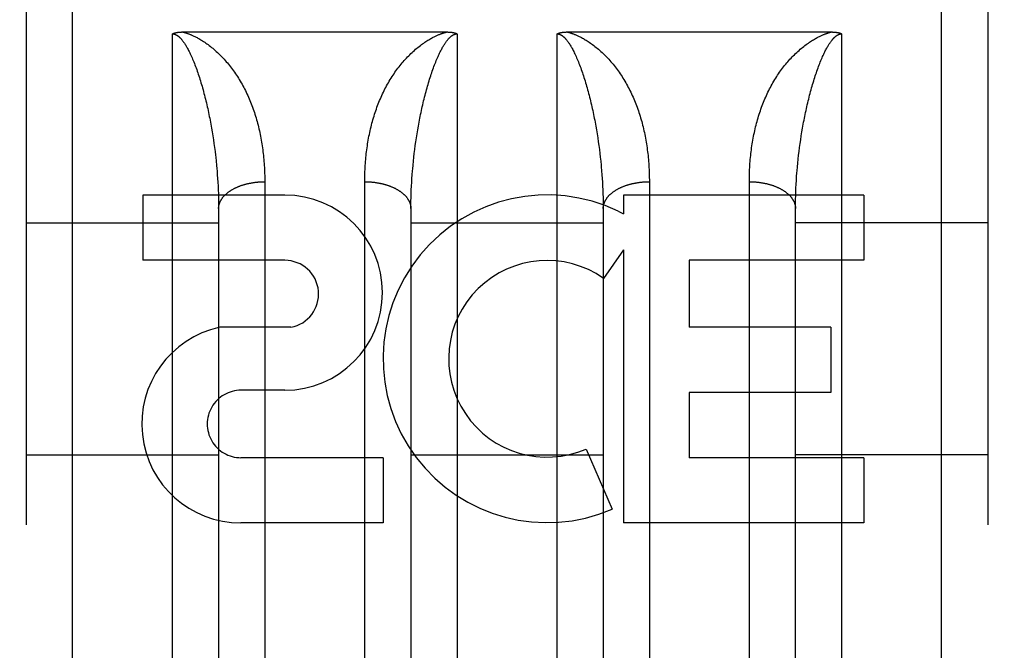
# Model space of a CAD drawing. Header units: inches. Extents: x 0 to 230, y 0 to 149.
# Tile 18 of 92: x 77.277 to 77.917, y 38.103 to 38.513. Entities that reach past the tile are written whole.
import ezdxf

# ---------------------------------------------------------------- set-up
doc = ezdxf.new("R2010")
doc.units = ezdxf.units.IN
doc.header["$LTSCALE"] = 12.635135
doc.header["$MEASUREMENT"] = 0
doc.linetypes.add('HIDDEN', pattern=[0.2, 0.1, -0.1])
doc.layers.add('02___PRT_ALL_AXES', color=7, linetype='CONTINUOUS')
doc.layers.add('DEFAULT_2', color=8, linetype='HIDDEN')

msp = doc.modelspace()

# ---------------------------------------------------------------- linework, layer by layer
at = {"layer": '02___PRT_ALL_AXES', "color": 8, "linetype": 'HIDDEN'}
for p, q in [((77.44919, 38.3992), (77.35677, 38.3992)), ((77.35677, 38.3992), (77.35677, 38.35676)), ((77.82547, 38.3992), (77.66934, 38.3992)), ((77.66934, 38.3992), (77.66934, 38.38692)), ((77.82547, 38.3992), (77.82547, 38.35676)), ((77.66583, 38.38869), (77.66934, 38.38692)), ((77.66934, 38.36357), (77.65633, 38.34502)), ((77.66934, 38.36357), (77.66934, 38.18598)), ((77.44919, 38.35676), (77.35677, 38.35676)), ((77.82547, 38.35676), (77.71195, 38.35676)), ((77.71195, 38.35676), (77.71195, 38.31329)), ((77.45311, 38.31324), (77.40684, 38.31324)), ((77.80416, 38.31329), (77.71195, 38.31329)), ((77.80416, 38.31329), (77.80416, 38.27085)), ((77.44919, 38.27228), (77.42068, 38.27228)), ((77.80416, 38.27085), (77.71195, 38.27085)), ((77.71195, 38.27085), (77.71195, 38.22841)), ((77.64495, 38.23407), (77.66188, 38.19497)), ((77.51306, 38.22841), (77.42064, 38.22841)), ((77.51306, 38.22841), (77.51306, 38.18598)), ((77.82547, 38.22841), (77.71195, 38.22841)), ((77.82547, 38.22841), (77.82547, 38.18598)), ((77.51306, 38.18598), (77.42064, 38.18598)), ((77.82547, 38.18598), (77.66934, 38.18598))]:
    msp.add_line(p, q, dxfattribs=at)
for centre, radius, start, end in [((77.44919, 38.33574), 0.06346, 270, 90), ((77.61957, 38.29273), 0.10653, 64.26362, 293.40274), ((77.44919, 38.33482), 0.02193, 280.307, 90), ((77.61957, 38.29273), 0.06391, 54.88948, 293.40261), ((77.42055, 38.25035), 0.06437, 102.29948, 270.07752), ((77.42064, 38.25035), 0.02193, 89.90115, 270)]:
    msp.add_arc(centre, radius, start, end, dxfattribs=at)
at = {"layer": 'DEFAULT_2', "color": 8, "linetype": 'HIDDEN'}
for p, q in [((77.31112, 37.6932), (77.31112, 39.4782)), ((77.87612, 37.6932), (77.87612, 39.4782)), ((77.28112, 39.4482), (77.28112, 37.72321)), ((77.90612, 39.4482), (77.90612, 37.7232)), ((77.3825, 38.5052), (77.55453, 38.5052)), ((77.6325, 38.5052), (77.80453, 38.5052)), ((77.37612, 37.6932), (77.37612, 38.50399)), ((77.56112, 38.50399), (77.56112, 37.6932)), ((77.62612, 37.6932), (77.62612, 38.50399)), ((77.81112, 38.50399), (77.81112, 37.6932)), ((77.40151, 38.44276), (77.40194, 38.44022)), ((77.53509, 38.43895), (77.53551, 38.44149)), ((77.53551, 38.44149), (77.53596, 38.44403)), ((77.65082, 38.44656), (77.65128, 38.44403)), ((77.65128, 38.44403), (77.65173, 38.44149)), ((77.65173, 38.44149), (77.65215, 38.43895)), ((77.7853, 38.44022), (77.78573, 38.44276)), ((77.40194, 38.44022), (77.40235, 38.43768)), ((77.40235, 38.43768), (77.40274, 38.43514)), ((77.40274, 38.43514), (77.40311, 38.4326)), ((77.53431, 38.43387), (77.53469, 38.43641)), ((77.53469, 38.43641), (77.53509, 38.43895)), ((77.65215, 38.43895), (77.65255, 38.43641)), ((77.65255, 38.43641), (77.65293, 38.43387)), ((77.78413, 38.4326), (77.7845, 38.43514)), ((77.7845, 38.43514), (77.78489, 38.43768)), ((77.78489, 38.43768), (77.7853, 38.44022)), ((77.40311, 38.4326), (77.40346, 38.43007)), ((77.40346, 38.43007), (77.40378, 38.42754)), ((77.5333, 38.42627), (77.53362, 38.4288)), ((77.53362, 38.4288), (77.53395, 38.43134)), ((77.53395, 38.43134), (77.53431, 38.43387)), ((77.65293, 38.43387), (77.65329, 38.43134)), ((77.65329, 38.43134), (77.65362, 38.4288)), ((77.65362, 38.4288), (77.65394, 38.42627)), ((77.78346, 38.42754), (77.78378, 38.43007)), ((77.78378, 38.43007), (77.78413, 38.4326)), ((77.40423, 38.42374), (77.4045, 38.42122)), ((77.53274, 38.42122), (77.53301, 38.42374)), ((77.53301, 38.42374), (77.5333, 38.42627)), ((77.65394, 38.42627), (77.65423, 38.42374)), ((77.65423, 38.42374), (77.6545, 38.42122)), ((77.78261, 38.41996), (77.78287, 38.42248)), ((77.78287, 38.42248), (77.78316, 38.42501)), ((77.78316, 38.42501), (77.78346, 38.42754)), ((77.4045, 38.42122), (77.40475, 38.41871)), ((77.53226, 38.4162), (77.53249, 38.41871)), ((77.53249, 38.41871), (77.53274, 38.42122)), ((77.65487, 38.41745), (77.65509, 38.41494)), ((77.78216, 38.41494), (77.78237, 38.41745)), ((77.78237, 38.41745), (77.78261, 38.41996)), ((77.40509, 38.41494), (77.40528, 38.41244)), ((77.40528, 38.41244), (77.40546, 38.40995)), ((77.40546, 38.40995), (77.40561, 38.40747)), ((77.43612, 38.40918), (77.43612, 38.06396)), ((77.53163, 38.40747), (77.53178, 38.40995)), ((77.53178, 38.40995), (77.53196, 38.41244)), ((77.65509, 38.41494), (77.65528, 38.41244)), ((77.65528, 38.41244), (77.65546, 38.40995)), ((77.65546, 38.40995), (77.65561, 38.40747)), ((77.7817, 38.40871), (77.78187, 38.4112)), ((77.40561, 38.40747), (77.40575, 38.40499)), ((77.40575, 38.40499), (77.40586, 38.40252)), ((77.50113, 38.06269), (77.50112, 38.40785)), ((77.53138, 38.40252), (77.53149, 38.40499)), ((77.53149, 38.40499), (77.53163, 38.40747)), ((77.65561, 38.40747), (77.65575, 38.40499)), ((77.65575, 38.40499), (77.65586, 38.40252)), ((77.75113, 38.06269), (77.75112, 38.40785)), ((77.78133, 38.40129), (77.78143, 38.40375)), ((77.78143, 38.40375), (77.78156, 38.40623)), ((77.78156, 38.40623), (77.7817, 38.40871)), ((77.40586, 38.40252), (77.40596, 38.40006)), ((77.40596, 38.40006), (77.40603, 38.39762)), ((77.40603, 38.39762), (77.40608, 38.39518)), ((77.53116, 38.39518), (77.53121, 38.39762)), ((77.53121, 38.39762), (77.53129, 38.40006)), ((77.53129, 38.40006), (77.53138, 38.40252)), ((77.65586, 38.40252), (77.65596, 38.40006)), ((77.65596, 38.40006), (77.65603, 38.39762)), ((77.65603, 38.39762), (77.65608, 38.39518)), ((77.78114, 38.39396), (77.78119, 38.3964)), ((77.78119, 38.3964), (77.78125, 38.39884)), ((77.78125, 38.39884), (77.78133, 38.40129)), ((77.40608, 38.39518), (77.40611, 38.39275)), ((77.40611, 38.39275), (77.40612, 38.39034)), ((77.40612, 38.39034), (77.40612, 38.08312)), ((77.53112, 38.39034), (77.53113, 38.39275)), ((77.53112, 38.39034), (77.53112, 38.08434)), ((77.53113, 38.39275), (77.53116, 38.39518)), ((77.65612, 38.39154), (77.65612, 38.08434)), ((77.78112, 38.39154), (77.78114, 38.39396)), ((77.78112, 38.08434), (77.78112, 38.39154)), ((77.28112, 38.3812), (77.40612, 38.3812)), ((77.53112, 38.3812), (77.65612, 38.3812)), ((77.90612, 38.3812), (77.78112, 38.3812)), ((75.48962, 38.31069), (102.09362, 38.31069)), ((77.28112, 38.2302), (77.40612, 38.2302)), ((77.53112, 38.2302), (77.65612, 38.2302)), ((77.90612, 38.2302), (77.78112, 38.2302))]:
    msp.add_line(p, q, dxfattribs=at)
for points in [[(77.37612, 38.50399), (77.37621, 38.50404), (77.37629, 38.50408), (77.37638, 38.50412), (77.37647, 38.50417), (77.37657, 38.50421), (77.37666, 38.50425), (77.37676, 38.50429), (77.37686, 38.50433), (77.37697, 38.50437), (77.37707, 38.50441), (77.37718, 38.50445), (77.37729, 38.50449), (77.3774, 38.50452), (77.37752, 38.50456), (77.37763, 38.5046), (77.37775, 38.50463), (77.37787, 38.50466), (77.378, 38.5047), (77.37812, 38.50473), (77.37825, 38.50476), (77.37839, 38.50479), (77.37852, 38.50482), (77.37866, 38.50485), (77.3788, 38.50487), (77.37894, 38.5049), (77.37909, 38.50493), (77.37924, 38.50495), (77.37939, 38.50497), (77.37955, 38.505), (77.37971, 38.50502), (77.37987, 38.50504), (77.38003, 38.50506), (77.3802, 38.50508), (77.38037, 38.50509), (77.38055, 38.50511), (77.38073, 38.50513), (77.38091, 38.50514), (77.38109, 38.50515), (77.38128, 38.50516), (77.38148, 38.50517), (77.38167, 38.50518), (77.38187, 38.50519), (77.38208, 38.50519), (77.38229, 38.5052), (77.3825, 38.5052)], [(77.38272, 38.5052), (77.38296, 38.50514), (77.38321, 38.50508), (77.38347, 38.50501), (77.38374, 38.50494), (77.38401, 38.50486), (77.38429, 38.50478), (77.38458, 38.5047), (77.38487, 38.50461), (77.38517, 38.50451), (77.38548, 38.50441), (77.3858, 38.5043), (77.38613, 38.50418), (77.38647, 38.50406), (77.38682, 38.50393), (77.38719, 38.50379), (77.38756, 38.50365), (77.38795, 38.50349), (77.38835, 38.50332), (77.38876, 38.50315), (77.38919, 38.50296), (77.38963, 38.50275), (77.39009, 38.50254), (77.39057, 38.50231), (77.39107, 38.50206), (77.39158, 38.5018), (77.39211, 38.50152), (77.39266, 38.50122), (77.39324, 38.5009), (77.39383, 38.50056), (77.39444, 38.5002), (77.39507, 38.49982), (77.39572, 38.49941), (77.39639, 38.49897), (77.39708, 38.49851), (77.39778, 38.49803), (77.39851, 38.49752), (77.39924, 38.49698), (77.39999, 38.49642), (77.40075, 38.49583), (77.40152, 38.49522), (77.40229, 38.49458), (77.40307, 38.49393), (77.40384, 38.49326), (77.40461, 38.49257), (77.40537, 38.49187), (77.40612, 38.49115)], [(77.53112, 38.49115), (77.53188, 38.49187), (77.53264, 38.49257), (77.5334, 38.49326), (77.53417, 38.49393), (77.53495, 38.49458), (77.53572, 38.49522), (77.53649, 38.49583), (77.53725, 38.49642), (77.538, 38.49698), (77.53874, 38.49752), (77.53946, 38.49803), (77.54016, 38.49851), (77.54085, 38.49897), (77.54152, 38.49941), (77.54217, 38.49982), (77.5428, 38.5002), (77.54342, 38.50056), (77.54401, 38.5009), (77.54458, 38.50122), (77.54513, 38.50152), (77.54566, 38.5018), (77.54617, 38.50206), (77.54667, 38.50231), (77.54715, 38.50254), (77.54761, 38.50275), (77.54805, 38.50296), (77.54848, 38.50315), (77.54889, 38.50332), (77.54929, 38.50349), (77.54968, 38.50365), (77.55005, 38.50379), (77.55042, 38.50393), (77.55077, 38.50406), (77.55111, 38.50418), (77.55144, 38.5043), (77.55176, 38.50441), (77.55207, 38.50451), (77.55237, 38.50461), (77.55267, 38.5047), (77.55295, 38.50478), (77.55323, 38.50486), (77.5535, 38.50494), (77.55377, 38.50501), (77.55403, 38.50508), (77.55428, 38.50514), (77.55453, 38.5052)], [(77.55453, 38.5052), (77.55474, 38.5052), (77.55495, 38.5052), (77.55516, 38.50519), (77.55537, 38.50519), (77.55557, 38.50518), (77.55576, 38.50517), (77.55596, 38.50516), (77.55614, 38.50515), (77.55633, 38.50514), (77.55651, 38.50513), (77.55669, 38.50511), (77.55686, 38.50509), (77.55704, 38.50508), (77.5572, 38.50506), (77.55737, 38.50504), (77.55753, 38.50502), (77.55769, 38.505), (77.55784, 38.50497), (77.558, 38.50495), (77.55815, 38.50493), (77.55829, 38.5049), (77.55844, 38.50487), (77.55858, 38.50485), (77.55872, 38.50482), (77.55885, 38.50479), (77.55898, 38.50476), (77.55911, 38.50473), (77.55924, 38.5047), (77.55936, 38.50466), (77.55949, 38.50463), (77.5596, 38.5046), (77.55972, 38.50456), (77.55984, 38.50453), (77.55995, 38.50449), (77.56006, 38.50445), (77.56016, 38.50441), (77.56027, 38.50438), (77.56037, 38.50434), (77.56047, 38.5043), (77.56057, 38.50425), (77.56067, 38.50421), (77.56076, 38.50417), (77.56086, 38.50413), (77.56095, 38.50408), (77.56103, 38.50404), (77.56112, 38.50399)], [(77.62612, 38.50399), (77.62621, 38.50404), (77.6263, 38.50408), (77.62639, 38.50413), (77.62648, 38.50417), (77.62658, 38.50421), (77.62667, 38.50426), (77.62677, 38.5043), (77.62687, 38.50434), (77.62697, 38.50438), (77.62708, 38.50442), (77.62719, 38.50445), (77.6273, 38.50449), (77.62741, 38.50453), (77.62752, 38.50456), (77.62764, 38.5046), (77.62776, 38.50463), (77.62788, 38.50466), (77.628, 38.5047), (77.62813, 38.50473), (77.62826, 38.50476), (77.62839, 38.50479), (77.62853, 38.50482), (77.62866, 38.50485), (77.62881, 38.50487), (77.62895, 38.5049), (77.6291, 38.50493), (77.62924, 38.50495), (77.6294, 38.50497), (77.62955, 38.505), (77.62971, 38.50502), (77.62987, 38.50504), (77.63004, 38.50506), (77.63021, 38.50508), (77.63038, 38.50509), (77.63055, 38.50511), (77.63073, 38.50513), (77.63091, 38.50514), (77.6311, 38.50515), (77.63129, 38.50516), (77.63148, 38.50517), (77.63167, 38.50518), (77.63187, 38.50519), (77.63208, 38.50519), (77.63229, 38.5052), (77.6325, 38.5052)], [(77.63272, 38.5052), (77.63296, 38.50514), (77.63321, 38.50508), (77.63347, 38.50501), (77.63374, 38.50494), (77.63401, 38.50486), (77.63429, 38.50478), (77.63458, 38.5047), (77.63487, 38.50461), (77.63517, 38.50451), (77.63548, 38.50441), (77.6358, 38.5043), (77.63613, 38.50418), (77.63647, 38.50406), (77.63682, 38.50393), (77.63719, 38.50379), (77.63756, 38.50365), (77.63795, 38.50349), (77.63835, 38.50332), (77.63876, 38.50315), (77.63919, 38.50296), (77.63963, 38.50275), (77.64009, 38.50254), (77.64057, 38.50231), (77.64107, 38.50206), (77.64158, 38.5018), (77.64211, 38.50152), (77.64266, 38.50122), (77.64324, 38.5009), (77.64383, 38.50056), (77.64444, 38.5002), (77.64507, 38.49982), (77.64572, 38.49941), (77.64639, 38.49897), (77.64708, 38.49851), (77.64778, 38.49803), (77.64851, 38.49752), (77.64924, 38.49698), (77.64999, 38.49642), (77.65075, 38.49583), (77.65152, 38.49522), (77.65229, 38.49458), (77.65307, 38.49393), (77.65384, 38.49326), (77.65461, 38.49257), (77.65537, 38.49187), (77.65612, 38.49115)], [(77.78112, 38.49115), (77.78188, 38.49187), (77.78264, 38.49257), (77.7834, 38.49326), (77.78417, 38.49393), (77.78495, 38.49458), (77.78572, 38.49522), (77.78649, 38.49583), (77.78725, 38.49642), (77.788, 38.49698), (77.78874, 38.49752), (77.78946, 38.49803), (77.79016, 38.49851), (77.79085, 38.49897), (77.79152, 38.49941), (77.79217, 38.49982), (77.7928, 38.5002), (77.79342, 38.50056), (77.79401, 38.5009), (77.79458, 38.50122), (77.79513, 38.50152), (77.79566, 38.5018), (77.79617, 38.50206), (77.79667, 38.50231), (77.79715, 38.50254), (77.79761, 38.50275), (77.79805, 38.50296), (77.79848, 38.50315), (77.79889, 38.50332), (77.79929, 38.50349), (77.79968, 38.50365), (77.80005, 38.50379), (77.80042, 38.50393), (77.80077, 38.50406), (77.80111, 38.50418), (77.80144, 38.5043), (77.80176, 38.50441), (77.80207, 38.50451), (77.80237, 38.50461), (77.80267, 38.5047), (77.80295, 38.50478), (77.80323, 38.50486), (77.8035, 38.50494), (77.80377, 38.50501), (77.80403, 38.50508), (77.80428, 38.50514), (77.80453, 38.5052)], [(77.80453, 38.5052), (77.80474, 38.5052), (77.80495, 38.5052), (77.80516, 38.50519), (77.80537, 38.50519), (77.80557, 38.50518), (77.80576, 38.50517), (77.80596, 38.50516), (77.80615, 38.50515), (77.80633, 38.50514), (77.80651, 38.50513), (77.80669, 38.50511), (77.80687, 38.50509), (77.80704, 38.50508), (77.80721, 38.50506), (77.80737, 38.50504), (77.80753, 38.50502), (77.80769, 38.505), (77.80785, 38.50497), (77.808, 38.50495), (77.80815, 38.50493), (77.8083, 38.5049), (77.80844, 38.50487), (77.80858, 38.50485), (77.80872, 38.50482), (77.80886, 38.50479), (77.80899, 38.50476), (77.80912, 38.50473), (77.80924, 38.5047), (77.80937, 38.50466), (77.80949, 38.50463), (77.80961, 38.5046), (77.80973, 38.50456), (77.80984, 38.50452), (77.80995, 38.50449), (77.81006, 38.50445), (77.81017, 38.50441), (77.81028, 38.50437), (77.81038, 38.50433), (77.81048, 38.50429), (77.81058, 38.50425), (77.81067, 38.50421), (77.81077, 38.50417), (77.81086, 38.50412), (77.81095, 38.50408), (77.81104, 38.50404), (77.81112, 38.50399)], [(77.37612, 38.50399), (77.37617, 38.50399), (77.37623, 38.50399), (77.37628, 38.50399), (77.37634, 38.50399), (77.37639, 38.50398), (77.37645, 38.50398), (77.3765, 38.50398), (77.37656, 38.50397), (77.37661, 38.50396), (77.37667, 38.50396), (77.37673, 38.50395), (77.37678, 38.50394), (77.37684, 38.50394), (77.3769, 38.50393), (77.37696, 38.50392), (77.37702, 38.5039), (77.37708, 38.50389), (77.37715, 38.50388), (77.37721, 38.50386), (77.37728, 38.50385), (77.37734, 38.50383), (77.37741, 38.50381), (77.37748, 38.50379), (77.37755, 38.50377), (77.37762, 38.50375), (77.3777, 38.50372), (77.37778, 38.5037), (77.37785, 38.50367), (77.37793, 38.50364), (77.37802, 38.50361), (77.3781, 38.50357), (77.37819, 38.50353), (77.37828, 38.50349), (77.37837, 38.50345), (77.37847, 38.5034), (77.37857, 38.50335), (77.37867, 38.5033), (77.37878, 38.50324), (77.37889, 38.50317), (77.379, 38.50311), (77.37912, 38.50304), (77.37923, 38.50296), (77.37935, 38.50289), (77.37947, 38.5028), (77.37959, 38.50271), (77.37972, 38.50262), (77.37985, 38.50252), (77.37998, 38.50242), (77.38012, 38.50231), (77.38026, 38.50219), (77.3804, 38.50207), (77.38055, 38.50193), (77.3807, 38.5018), (77.38085, 38.50165), (77.38101, 38.50149), (77.38118, 38.50132), (77.38135, 38.50115), (77.38152, 38.50096), (77.3817, 38.50076), (77.38189, 38.50054), (77.38208, 38.50032), (77.38228, 38.50007), (77.38249, 38.49982), (77.3827, 38.49954), (77.38293, 38.49925), (77.38315, 38.49894), (77.38339, 38.4986), (77.38364, 38.49825), (77.3839, 38.49787), (77.38416, 38.49746), (77.38444, 38.49703), (77.38472, 38.49657), (77.38501, 38.49608), (77.38532, 38.49556), (77.38563, 38.49501), (77.38596, 38.49442), (77.38629, 38.4938), (77.38663, 38.49314), (77.38698, 38.49245), (77.38734, 38.49172), (77.38771, 38.49096), (77.38808, 38.49016), (77.38846, 38.48933), (77.38884, 38.48846), (77.38922, 38.48757), (77.38961, 38.48665), (77.38999, 38.48571), (77.39037, 38.48475), (77.39075, 38.48378), (77.39112, 38.48279)], [(77.54612, 38.48279), (77.54649, 38.48377), (77.54687, 38.48473), (77.54724, 38.48567), (77.54761, 38.48659), (77.54799, 38.48749), (77.54836, 38.48836), (77.54873, 38.48919), (77.54909, 38.49), (77.54945, 38.49077), (77.5498, 38.49151), (77.55014, 38.49222), (77.55048, 38.49289), (77.55081, 38.49352), (77.55113, 38.49413), (77.55144, 38.4947), (77.55174, 38.49524), (77.55203, 38.49575), (77.55232, 38.49623), (77.55259, 38.49668), (77.55286, 38.49711), (77.55311, 38.49751), (77.55336, 38.49789), (77.5536, 38.49825), (77.55383, 38.49858), (77.55406, 38.4989), (77.55428, 38.49919), (77.55449, 38.49947), (77.55469, 38.49974), (77.55489, 38.49998), (77.55508, 38.50022), (77.55526, 38.50044), (77.55544, 38.50065), (77.55562, 38.50084), (77.55579, 38.50103), (77.55595, 38.5012), (77.55611, 38.50137), (77.55626, 38.50152), (77.55641, 38.50167), (77.55656, 38.50181), (77.5567, 38.50194), (77.55684, 38.50207), (77.55698, 38.50219), (77.55711, 38.5023), (77.55724, 38.5024), (77.55737, 38.5025), (77.55749, 38.5026), (77.55762, 38.50269), (77.55773, 38.50278), (77.55785, 38.50286), (77.55796, 38.50293), (77.55808, 38.50301), (77.55818, 38.50307), (77.55829, 38.50314), (77.55839, 38.5032), (77.55849, 38.50326), (77.55859, 38.50331), (77.55869, 38.50336), (77.55878, 38.50341), (77.55887, 38.50345), (77.55896, 38.50349), (77.55905, 38.50353), (77.55913, 38.50357), (77.55921, 38.5036), (77.55929, 38.50363), (77.55937, 38.50366), (77.55944, 38.50369), (77.55952, 38.50372), (77.55959, 38.50374), (77.55966, 38.50376), (77.55973, 38.50378), (77.5598, 38.5038), (77.55986, 38.50382), (77.55993, 38.50384), (77.55999, 38.50385), (77.56005, 38.50387), (77.56012, 38.50388), (77.56018, 38.5039), (77.56024, 38.50391), (77.56029, 38.50392), (77.56035, 38.50393), (77.56041, 38.50394), (77.56047, 38.50395), (77.56052, 38.50395), (77.56058, 38.50396), (77.56063, 38.50397), (77.56069, 38.50397), (77.56074, 38.50398), (77.5608, 38.50398), (77.56085, 38.50398), (77.56091, 38.50399), (77.56096, 38.50399), (77.56101, 38.50399), (77.56107, 38.50399), (77.56112, 38.50399)], [(77.62612, 38.50399), (77.62617, 38.50399), (77.62623, 38.50399), (77.62628, 38.50399), (77.62634, 38.50399), (77.62639, 38.50398), (77.62645, 38.50398), (77.6265, 38.50398), (77.62656, 38.50397), (77.62661, 38.50396), (77.62667, 38.50396), (77.62673, 38.50395), (77.62678, 38.50394), (77.62684, 38.50394), (77.6269, 38.50393), (77.62696, 38.50392), (77.62702, 38.5039), (77.62708, 38.50389), (77.62715, 38.50388), (77.62721, 38.50386), (77.62728, 38.50385), (77.62734, 38.50383), (77.62741, 38.50381), (77.62748, 38.50379), (77.62755, 38.50377), (77.62762, 38.50375), (77.6277, 38.50372), (77.62778, 38.5037), (77.62785, 38.50367), (77.62793, 38.50364), (77.62802, 38.50361), (77.6281, 38.50357), (77.62819, 38.50353), (77.62828, 38.50349), (77.62837, 38.50345), (77.62847, 38.5034), (77.62857, 38.50335), (77.62867, 38.5033), (77.62878, 38.50324), (77.62889, 38.50317), (77.629, 38.50311), (77.62912, 38.50304), (77.62923, 38.50296), (77.62935, 38.50289), (77.62947, 38.5028), (77.62959, 38.50271), (77.62972, 38.50262), (77.62985, 38.50252), (77.62998, 38.50242), (77.63012, 38.50231), (77.63026, 38.50219), (77.6304, 38.50207), (77.63055, 38.50193), (77.6307, 38.5018), (77.63085, 38.50165), (77.63101, 38.50149), (77.63118, 38.50132), (77.63135, 38.50115), (77.63152, 38.50096), (77.6317, 38.50076), (77.63189, 38.50054), (77.63208, 38.50032), (77.63228, 38.50007), (77.63249, 38.49982), (77.6327, 38.49954), (77.63293, 38.49925), (77.63315, 38.49894), (77.63339, 38.4986), (77.63364, 38.49825), (77.6339, 38.49787), (77.63416, 38.49746), (77.63444, 38.49703), (77.63472, 38.49657), (77.63501, 38.49608), (77.63532, 38.49556), (77.63563, 38.49501), (77.63596, 38.49442), (77.63629, 38.4938), (77.63663, 38.49314), (77.63698, 38.49245), (77.63734, 38.49172), (77.63771, 38.49096), (77.63808, 38.49016), (77.63846, 38.48933), (77.63884, 38.48846), (77.63922, 38.48757), (77.63961, 38.48665), (77.63999, 38.48571), (77.64037, 38.48475), (77.64075, 38.48378), (77.64112, 38.48279)], [(77.79612, 38.48279), (77.79649, 38.48377), (77.79687, 38.48473), (77.79724, 38.48567), (77.79761, 38.48659), (77.79799, 38.48749), (77.79836, 38.48836), (77.79873, 38.48919), (77.79909, 38.49), (77.79945, 38.49077), (77.7998, 38.49151), (77.80014, 38.49222), (77.80048, 38.49289), (77.80081, 38.49352), (77.80113, 38.49413), (77.80144, 38.4947), (77.80174, 38.49524), (77.80203, 38.49575), (77.80232, 38.49623), (77.80259, 38.49668), (77.80286, 38.49711), (77.80311, 38.49751), (77.80336, 38.49789), (77.8036, 38.49825), (77.80383, 38.49858), (77.80406, 38.4989), (77.80428, 38.49919), (77.80449, 38.49947), (77.80469, 38.49974), (77.80489, 38.49998), (77.80508, 38.50022), (77.80526, 38.50044), (77.80544, 38.50065), (77.80562, 38.50084), (77.80579, 38.50103), (77.80595, 38.5012), (77.80611, 38.50137), (77.80626, 38.50152), (77.80641, 38.50167), (77.80656, 38.50181), (77.8067, 38.50194), (77.80684, 38.50207), (77.80698, 38.50219), (77.80711, 38.5023), (77.80724, 38.5024), (77.80737, 38.5025), (77.80749, 38.5026), (77.80762, 38.50269), (77.80773, 38.50278), (77.80785, 38.50286), (77.80796, 38.50293), (77.80808, 38.50301), (77.80818, 38.50307), (77.80829, 38.50314), (77.80839, 38.5032), (77.80849, 38.50326), (77.80859, 38.50331), (77.80869, 38.50336), (77.80878, 38.50341), (77.80887, 38.50345), (77.80896, 38.50349), (77.80905, 38.50353), (77.80913, 38.50357), (77.80921, 38.5036), (77.80929, 38.50363), (77.80937, 38.50366), (77.80944, 38.50369), (77.80952, 38.50372), (77.80959, 38.50374), (77.80966, 38.50376), (77.80973, 38.50378), (77.8098, 38.5038), (77.80986, 38.50382), (77.80993, 38.50384), (77.80999, 38.50385), (77.81005, 38.50387), (77.81012, 38.50388), (77.81018, 38.5039), (77.81024, 38.50391), (77.81029, 38.50392), (77.81035, 38.50393), (77.81041, 38.50394), (77.81047, 38.50395), (77.81052, 38.50395), (77.81058, 38.50396), (77.81063, 38.50397), (77.81069, 38.50397), (77.81074, 38.50398), (77.8108, 38.50398), (77.81085, 38.50398), (77.81091, 38.50399), (77.81096, 38.50399), (77.81101, 38.50399), (77.81107, 38.50399), (77.81112, 38.50399)], [(77.40612, 38.49115), (77.40686, 38.49044), (77.40758, 38.48971), (77.40831, 38.48897), (77.40902, 38.48821), (77.40973, 38.48744), (77.41044, 38.48666), (77.41113, 38.48587), (77.41182, 38.48506), (77.41251, 38.48423), (77.41318, 38.4834), (77.41386, 38.48254), (77.41452, 38.48168), (77.41518, 38.4808), (77.41583, 38.47991), (77.41647, 38.479), (77.41711, 38.47807), (77.41774, 38.47714), (77.41836, 38.47618), (77.41897, 38.47522), (77.41958, 38.47424), (77.42017, 38.47325), (77.42076, 38.47225), (77.42133, 38.47124), (77.42189, 38.47022), (77.42244, 38.46919), (77.42298, 38.46816), (77.42351, 38.46711), (77.42403, 38.46606), (77.42454, 38.465), (77.42503, 38.46393), (77.42551, 38.46285), (77.42599, 38.46177), (77.42645, 38.46068), (77.4269, 38.45958), (77.42734, 38.45847), (77.42776, 38.45736), (77.42818, 38.45624), (77.42859, 38.45511), (77.42898, 38.45397), (77.42937, 38.45283), (77.42974, 38.45168), (77.4301, 38.45053), (77.43045, 38.44936), (77.4308, 38.44819), (77.43113, 38.44702), (77.43144, 38.44583), (77.43175, 38.44465), (77.43205, 38.44345), (77.43234, 38.44225), (77.43261, 38.44104), (77.43288, 38.43983), (77.43314, 38.43861), (77.43338, 38.43738), (77.43361, 38.43615), (77.43384, 38.43492), (77.43405, 38.43367), (77.43425, 38.43243), (77.43445, 38.43117), (77.43463, 38.42992), (77.4348, 38.42865), (77.43496, 38.42739), (77.43511, 38.42611), (77.43525, 38.42484), (77.43538, 38.42355), (77.4355, 38.42227), (77.43561, 38.42097), (77.4357, 38.41968), (77.43579, 38.41838), (77.43587, 38.41708), (77.43594, 38.41577), (77.43599, 38.41446), (77.43604, 38.41314), (77.43607, 38.41182), (77.4361, 38.4105), (77.43612, 38.40918)], [(77.50112, 38.40785), (77.50113, 38.40918), (77.50114, 38.4105), (77.50117, 38.41182), (77.5012, 38.41314), (77.50125, 38.41446), (77.50131, 38.41577), (77.50137, 38.41708), (77.50145, 38.41838), (77.50154, 38.41968), (77.50164, 38.42097), (77.50175, 38.42227), (77.50186, 38.42355), (77.50199, 38.42484), (77.50213, 38.42611), (77.50228, 38.42739), (77.50244, 38.42865), (77.50261, 38.42992), (77.5028, 38.43117), (77.50299, 38.43243), (77.50319, 38.43367), (77.5034, 38.43492), (77.50363, 38.43615), (77.50386, 38.43738), (77.50411, 38.43861), (77.50436, 38.43983), (77.50463, 38.44104), (77.5049, 38.44225), (77.50519, 38.44345), (77.50549, 38.44465), (77.5058, 38.44583), (77.50612, 38.44702), (77.50645, 38.44819), (77.50679, 38.44936), (77.50714, 38.45053), (77.5075, 38.45168), (77.50787, 38.45283), (77.50826, 38.45397), (77.50865, 38.45511), (77.50906, 38.45624), (77.50948, 38.45736), (77.50991, 38.45847), (77.51034, 38.45958), (77.51079, 38.46068), (77.51126, 38.46177), (77.51173, 38.46285), (77.51221, 38.46393), (77.51271, 38.465), (77.51321, 38.46606), (77.51373, 38.46711), (77.51426, 38.46816), (77.5148, 38.46919), (77.51535, 38.47022), (77.51591, 38.47124), (77.51648, 38.47225), (77.51707, 38.47325), (77.51766, 38.47424), (77.51827, 38.47522), (77.51888, 38.47618), (77.5195, 38.47714), (77.52013, 38.47807), (77.52077, 38.479), (77.52141, 38.47991), (77.52206, 38.4808), (77.52272, 38.48168), (77.52339, 38.48254), (77.52406, 38.4834), (77.52473, 38.48423), (77.52542, 38.48506), (77.52611, 38.48587), (77.52681, 38.48666), (77.52751, 38.48744), (77.52822, 38.48821), (77.52894, 38.48897), (77.52966, 38.48971), (77.53039, 38.49044), (77.53112, 38.49115)], [(77.65612, 38.49115), (77.65686, 38.49044), (77.65758, 38.48971), (77.65831, 38.48897), (77.65902, 38.48821), (77.65973, 38.48744), (77.66044, 38.48666), (77.66113, 38.48587), (77.66182, 38.48506), (77.66251, 38.48423), (77.66318, 38.4834), (77.66386, 38.48254), (77.66452, 38.48168), (77.66518, 38.4808), (77.66583, 38.47991), (77.66647, 38.479), (77.66711, 38.47807), (77.66774, 38.47714), (77.66836, 38.47618), (77.66897, 38.47522), (77.66958, 38.47424), (77.67017, 38.47325), (77.67076, 38.47225), (77.67133, 38.47124), (77.67189, 38.47022), (77.67244, 38.46919), (77.67298, 38.46816), (77.67351, 38.46711), (77.67403, 38.46606), (77.67454, 38.465), (77.67503, 38.46393), (77.67551, 38.46285), (77.67599, 38.46177), (77.67645, 38.46068), (77.6769, 38.45958), (77.67734, 38.45847), (77.67776, 38.45736), (77.67818, 38.45624), (77.67859, 38.45511), (77.67898, 38.45397), (77.67937, 38.45283), (77.67974, 38.45168), (77.6801, 38.45053), (77.68045, 38.44936), (77.6808, 38.44819), (77.68113, 38.44702), (77.68144, 38.44583), (77.68175, 38.44465), (77.68205, 38.44345), (77.68234, 38.44225), (77.68261, 38.44104), (77.68288, 38.43983), (77.68314, 38.43861), (77.68338, 38.43738), (77.68361, 38.43615), (77.68384, 38.43492), (77.68405, 38.43367), (77.68425, 38.43243), (77.68445, 38.43117), (77.68463, 38.42992), (77.6848, 38.42865), (77.68496, 38.42739), (77.68511, 38.42611), (77.68525, 38.42484), (77.68538, 38.42355), (77.6855, 38.42227), (77.68561, 38.42097), (77.6857, 38.41968), (77.68579, 38.41838), (77.68587, 38.41708), (77.68594, 38.41577), (77.68599, 38.41446), (77.68604, 38.41314), (77.68607, 38.41182), (77.6861, 38.4105), (77.68612, 38.40918), (77.68612, 38.40785)], [(77.75112, 38.40785), (77.75113, 38.40918), (77.75114, 38.4105), (77.75117, 38.41182), (77.7512, 38.41314), (77.75125, 38.41446), (77.75131, 38.41577), (77.75137, 38.41708), (77.75145, 38.41838), (77.75154, 38.41968), (77.75164, 38.42097), (77.75175, 38.42227), (77.75186, 38.42355), (77.75199, 38.42484), (77.75213, 38.42611), (77.75228, 38.42739), (77.75244, 38.42865), (77.75261, 38.42992), (77.7528, 38.43117), (77.75299, 38.43243), (77.75319, 38.43367), (77.7534, 38.43492), (77.75363, 38.43615), (77.75386, 38.43738), (77.75411, 38.43861), (77.75436, 38.43983), (77.75463, 38.44104), (77.7549, 38.44225), (77.75519, 38.44345), (77.75549, 38.44465), (77.7558, 38.44583), (77.75612, 38.44702), (77.75645, 38.44819), (77.75679, 38.44936), (77.75714, 38.45053), (77.7575, 38.45168), (77.75787, 38.45283), (77.75826, 38.45397), (77.75865, 38.45511), (77.75906, 38.45624), (77.75948, 38.45736), (77.75991, 38.45847), (77.76034, 38.45958), (77.76079, 38.46068), (77.76126, 38.46177), (77.76173, 38.46285), (77.76221, 38.46393), (77.76271, 38.465), (77.76321, 38.46606), (77.76373, 38.46711), (77.76426, 38.46816), (77.7648, 38.46919), (77.76535, 38.47022), (77.76591, 38.47124), (77.76648, 38.47225), (77.76707, 38.47325), (77.76766, 38.47424), (77.76827, 38.47522), (77.76888, 38.47618), (77.7695, 38.47714), (77.77013, 38.47807), (77.77077, 38.479), (77.77141, 38.47991), (77.77206, 38.4808), (77.77272, 38.48168), (77.77339, 38.48254), (77.77406, 38.4834), (77.77473, 38.48423), (77.77542, 38.48506), (77.77611, 38.48587), (77.77681, 38.48666), (77.77751, 38.48744), (77.77822, 38.48821), (77.77894, 38.48897), (77.77966, 38.48971), (77.78039, 38.49044), (77.78112, 38.49115)], [(77.39112, 38.48279), (77.39149, 38.4818), (77.39185, 38.48079), (77.39221, 38.47977), (77.39257, 38.47873), (77.39293, 38.47768), (77.39328, 38.47662), (77.39363, 38.47554), (77.39397, 38.47445), (77.39431, 38.47335), (77.39465, 38.47223), (77.39499, 38.4711), (77.39532, 38.46996), (77.39565, 38.4688), (77.39597, 38.46763), (77.3963, 38.46645), (77.39661, 38.46526), (77.39693, 38.46406), (77.39724, 38.46284), (77.39755, 38.46162), (77.39785, 38.46038), (77.39815, 38.45914), (77.39844, 38.45789), (77.39873, 38.45664), (77.39901, 38.45539), (77.39928, 38.45414), (77.39955, 38.45288), (77.39982, 38.45162), (77.40008, 38.45036), (77.40033, 38.44909), (77.40058, 38.44783), (77.40082, 38.44656)], [(77.53596, 38.44403), (77.53642, 38.44656), (77.53667, 38.44783), (77.53691, 38.44909), (77.53717, 38.45036), (77.53743, 38.45162), (77.53769, 38.45288), (77.53796, 38.45414), (77.53823, 38.45539), (77.53852, 38.45664), (77.5388, 38.45789), (77.53909, 38.45914), (77.53939, 38.46038), (77.53969, 38.46162), (77.54, 38.46284), (77.54031, 38.46406), (77.54063, 38.46526), (77.54095, 38.46645), (77.54127, 38.46763), (77.54159, 38.4688), (77.54192, 38.46996), (77.54225, 38.4711), (77.54259, 38.47223), (77.54293, 38.47335), (77.54327, 38.47445), (77.54362, 38.47554), (77.54396, 38.47662), (77.54432, 38.47768), (77.54467, 38.47873), (77.54503, 38.47977), (77.54539, 38.48079), (77.54575, 38.4818), (77.54612, 38.48279)], [(77.64112, 38.48279), (77.64149, 38.4818), (77.64185, 38.48079), (77.64221, 38.47977), (77.64257, 38.47873), (77.64293, 38.47768), (77.64328, 38.47662), (77.64363, 38.47554), (77.64397, 38.47445), (77.64431, 38.47335), (77.64465, 38.47223), (77.64499, 38.4711), (77.64532, 38.46996), (77.64565, 38.4688), (77.64597, 38.46763), (77.6463, 38.46645), (77.64661, 38.46526), (77.64693, 38.46406), (77.64724, 38.46284), (77.64755, 38.46162), (77.64785, 38.46038), (77.64815, 38.45914), (77.64844, 38.45789), (77.64873, 38.45664), (77.64901, 38.45539), (77.64928, 38.45414), (77.64955, 38.45288), (77.64982, 38.45162), (77.65008, 38.45036), (77.65033, 38.44909), (77.65058, 38.44783), (77.65082, 38.44656)], [(77.78573, 38.44276), (77.78619, 38.44529), (77.78642, 38.44656), (77.78667, 38.44783), (77.78691, 38.44909), (77.78717, 38.45036), (77.78743, 38.45162), (77.78769, 38.45288), (77.78796, 38.45414), (77.78823, 38.45539), (77.78852, 38.45664), (77.7888, 38.45789), (77.78909, 38.45914), (77.78939, 38.46038), (77.78969, 38.46162), (77.79, 38.46284), (77.79031, 38.46406), (77.79063, 38.46526), (77.79095, 38.46645), (77.79127, 38.46763), (77.79159, 38.4688), (77.79192, 38.46996), (77.79225, 38.4711), (77.79259, 38.47223), (77.79293, 38.47335), (77.79327, 38.47445), (77.79362, 38.47554), (77.79396, 38.47662), (77.79432, 38.47768), (77.79467, 38.47873), (77.79503, 38.47977), (77.79539, 38.48079), (77.79575, 38.4818), (77.79612, 38.48279)], [(77.40082, 38.44656), (77.40128, 38.44403), (77.40151, 38.44276)], [(77.40378, 38.42754), (77.40409, 38.42501), (77.40423, 38.42374)], [(77.40475, 38.41871), (77.40498, 38.4162), (77.40509, 38.41494)], [(77.53196, 38.41244), (77.53216, 38.41494), (77.53226, 38.4162)], [(77.6545, 38.42122), (77.65475, 38.41871), (77.65487, 38.41745)], [(77.78187, 38.4112), (77.78205, 38.41369), (77.78216, 38.41494)], [(77.40612, 38.39034), (77.40612, 38.39058), (77.40613, 38.39083), (77.40615, 38.39107), (77.40617, 38.39132), (77.40619, 38.39156), (77.40623, 38.39181), (77.40627, 38.39205), (77.40631, 38.3923), (77.40636, 38.39254), (77.40642, 38.39279), (77.40648, 38.39303), (77.40654, 38.39327), (77.40662, 38.39351), (77.4067, 38.39375), (77.40678, 38.39399), (77.40687, 38.39423), (77.40697, 38.39447), (77.40707, 38.39471), (77.40718, 38.39495), (77.40729, 38.39519), (77.40741, 38.39542), (77.40754, 38.39566), (77.40767, 38.39589), (77.4078, 38.39612), (77.40795, 38.39635), (77.40809, 38.39658), (77.40825, 38.39681), (77.4084, 38.39704), (77.40857, 38.39727), (77.40874, 38.39749), (77.40891, 38.39771), (77.40909, 38.39794), (77.40928, 38.39816), (77.40947, 38.39837), (77.40966, 38.39859), (77.40986, 38.39881), (77.41007, 38.39902), (77.41028, 38.39923), (77.4105, 38.39945), (77.41072, 38.39965), (77.41095, 38.39986), (77.41118, 38.40007), (77.41141, 38.40027), (77.41165, 38.40047), (77.4119, 38.40067), (77.41215, 38.40087), (77.41241, 38.40106), (77.41267, 38.40126), (77.41293, 38.40145), (77.4132, 38.40164), (77.41347, 38.40182), (77.41375, 38.40201), (77.41403, 38.40219), (77.41432, 38.40237), (77.41461, 38.40254), (77.41491, 38.40272), (77.41521, 38.40289), (77.41551, 38.40306), (77.41582, 38.40323), (77.41613, 38.40339), (77.41645, 38.40356), (77.41677, 38.40372), (77.41709, 38.40387), (77.41742, 38.40403), (77.41775, 38.40418), (77.41808, 38.40433), (77.41842, 38.40448), (77.41876, 38.40462), (77.41911, 38.40476), (77.41945, 38.4049), (77.41981, 38.40503), (77.42016, 38.40516), (77.42052, 38.40529), (77.42088, 38.40542), (77.42124, 38.40554), (77.42161, 38.40566), (77.42198, 38.40578), (77.42235, 38.4059), (77.42273, 38.40601), (77.4231, 38.40611), (77.42348, 38.40622), (77.42387, 38.40632), (77.42425, 38.40642), (77.42464, 38.40652), (77.42503, 38.40661), (77.42542, 38.4067), (77.42582, 38.40678), (77.42621, 38.40687), (77.42661, 38.40695), (77.42701, 38.40702), (77.42741, 38.40709), (77.42782, 38.40716), (77.42822, 38.40723), (77.42863, 38.40729), (77.42904, 38.40735), (77.42945, 38.40741), (77.42986, 38.40746), (77.43027, 38.40751), (77.43068, 38.40756), (77.4311, 38.4076), (77.43151, 38.40764), (77.43193, 38.40768), (77.43234, 38.40771), (77.43276, 38.40774), (77.43318, 38.40776), (77.4336, 38.40779), (77.43402, 38.40781), (77.43444, 38.40782), (77.43486, 38.40783), (77.43528, 38.40784), (77.4357, 38.40785), (77.43612, 38.40785)], [(77.50112, 38.40785), (77.50154, 38.40785), (77.50196, 38.40784), (77.50238, 38.40783), (77.5028, 38.40782), (77.50322, 38.40781), (77.50364, 38.40779), (77.50406, 38.40776), (77.50448, 38.40774), (77.5049, 38.40771), (77.50531, 38.40768), (77.50573, 38.40764), (77.50615, 38.4076), (77.50656, 38.40756), (77.50697, 38.40751), (77.50739, 38.40746), (77.5078, 38.40741), (77.50821, 38.40735), (77.50861, 38.40729), (77.50902, 38.40723), (77.50943, 38.40716), (77.50983, 38.40709), (77.51023, 38.40702), (77.51063, 38.40695), (77.51103, 38.40687), (77.51143, 38.40678), (77.51182, 38.4067), (77.51221, 38.40661), (77.5126, 38.40652), (77.51299, 38.40642), (77.51337, 38.40632), (77.51376, 38.40622), (77.51414, 38.40611), (77.51452, 38.40601), (77.51489, 38.4059), (77.51526, 38.40578), (77.51563, 38.40566), (77.516, 38.40554), (77.51636, 38.40542), (77.51672, 38.40529), (77.51708, 38.40516), (77.51744, 38.40503), (77.51779, 38.4049), (77.51814, 38.40476), (77.51848, 38.40462), (77.51882, 38.40448), (77.51916, 38.40433), (77.51949, 38.40418), (77.51983, 38.40403), (77.52015, 38.40387), (77.52048, 38.40372), (77.5208, 38.40356), (77.52111, 38.40339), (77.52142, 38.40323), (77.52173, 38.40306), (77.52203, 38.40289), (77.52233, 38.40272), (77.52263, 38.40254), (77.52292, 38.40237), (77.52321, 38.40219), (77.52349, 38.40201), (77.52377, 38.40182), (77.52404, 38.40164), (77.52431, 38.40145), (77.52458, 38.40126), (77.52484, 38.40106), (77.52509, 38.40087), (77.52534, 38.40067), (77.52559, 38.40047), (77.52583, 38.40027), (77.52606, 38.40007), (77.5263, 38.39986), (77.52652, 38.39965), (77.52674, 38.39945), (77.52696, 38.39923), (77.52717, 38.39902), (77.52738, 38.39881), (77.52758, 38.39859), (77.52777, 38.39837), (77.52796, 38.39816), (77.52815, 38.39794), (77.52833, 38.39771), (77.5285, 38.39749), (77.52867, 38.39727), (77.52884, 38.39704), (77.529, 38.39681), (77.52915, 38.39658), (77.5293, 38.39635), (77.52944, 38.39612), (77.52957, 38.39589), (77.5297, 38.39566), (77.52983, 38.39542), (77.52995, 38.39519), (77.53006, 38.39495), (77.53017, 38.39471), (77.53027, 38.39447), (77.53037, 38.39423), (77.53046, 38.39399), (77.53054, 38.39375), (77.53062, 38.39351), (77.5307, 38.39327), (77.53076, 38.39303), (77.53083, 38.39279), (77.53088, 38.39254), (77.53093, 38.3923), (77.53098, 38.39205), (77.53101, 38.39181), (77.53105, 38.39156), (77.53107, 38.39132), (77.53109, 38.39107), (77.53111, 38.39083), (77.53112, 38.39058), (77.53112, 38.39034)], [(77.65612, 38.39034), (77.65612, 38.39058), (77.65613, 38.39083), (77.65615, 38.39107), (77.65617, 38.39132), (77.65619, 38.39156), (77.65623, 38.39181), (77.65627, 38.39205), (77.65631, 38.3923), (77.65636, 38.39254), (77.65642, 38.39279), (77.65648, 38.39303), (77.65654, 38.39327), (77.65662, 38.39351), (77.6567, 38.39375), (77.65678, 38.39399), (77.65687, 38.39423), (77.65697, 38.39447), (77.65707, 38.39471), (77.65718, 38.39495), (77.65729, 38.39519), (77.65741, 38.39542), (77.65754, 38.39566), (77.65767, 38.39589), (77.6578, 38.39612), (77.65795, 38.39635), (77.65809, 38.39658), (77.65825, 38.39681), (77.6584, 38.39704), (77.65857, 38.39727), (77.65874, 38.39749), (77.65891, 38.39771), (77.65909, 38.39794), (77.65928, 38.39816), (77.65947, 38.39837), (77.65966, 38.39859), (77.65986, 38.39881), (77.66007, 38.39902), (77.66028, 38.39923), (77.6605, 38.39945), (77.66072, 38.39965), (77.66095, 38.39986), (77.66118, 38.40007), (77.66141, 38.40027), (77.66165, 38.40047), (77.6619, 38.40067), (77.66215, 38.40087), (77.66241, 38.40106), (77.66267, 38.40126), (77.66293, 38.40145), (77.6632, 38.40164), (77.66347, 38.40182), (77.66375, 38.40201), (77.66403, 38.40219), (77.66432, 38.40237), (77.66461, 38.40254), (77.66491, 38.40272), (77.66521, 38.40289), (77.66551, 38.40306), (77.66582, 38.40323), (77.66613, 38.40339), (77.66645, 38.40356), (77.66677, 38.40372), (77.66709, 38.40387), (77.66742, 38.40403), (77.66775, 38.40418), (77.66808, 38.40433), (77.66842, 38.40448), (77.66876, 38.40462), (77.66911, 38.40476), (77.66945, 38.4049), (77.66981, 38.40503), (77.67016, 38.40516), (77.67052, 38.40529), (77.67088, 38.40542), (77.67124, 38.40554), (77.67161, 38.40566), (77.67198, 38.40578), (77.67235, 38.4059), (77.67273, 38.40601), (77.6731, 38.40611), (77.67348, 38.40622), (77.67387, 38.40632), (77.67425, 38.40642), (77.67464, 38.40652), (77.67503, 38.40661), (77.67542, 38.4067), (77.67582, 38.40678), (77.67621, 38.40687), (77.67661, 38.40695), (77.67701, 38.40702), (77.67741, 38.40709), (77.67782, 38.40716), (77.67822, 38.40723), (77.67863, 38.40729), (77.67904, 38.40735), (77.67945, 38.40741), (77.67986, 38.40746), (77.68027, 38.40751), (77.68068, 38.40756), (77.6811, 38.4076), (77.68151, 38.40764), (77.68193, 38.40768), (77.68234, 38.40771), (77.68276, 38.40774), (77.68318, 38.40776), (77.6836, 38.40779), (77.68402, 38.40781), (77.68444, 38.40782), (77.68486, 38.40783), (77.68528, 38.40784), (77.6857, 38.40785), (77.68612, 38.40785)], [(77.68612, 38.40785), (77.68612, 38.06269)], [(77.75112, 38.40785), (77.75154, 38.40785), (77.75196, 38.40784), (77.75238, 38.40783), (77.7528, 38.40782), (77.75322, 38.40781), (77.75364, 38.40779), (77.75406, 38.40776), (77.75448, 38.40774), (77.7549, 38.40771), (77.75531, 38.40768), (77.75573, 38.40764), (77.75615, 38.4076), (77.75656, 38.40756), (77.75697, 38.40751), (77.75739, 38.40746), (77.7578, 38.40741), (77.75821, 38.40735), (77.75861, 38.40729), (77.75902, 38.40723), (77.75943, 38.40716), (77.75983, 38.40709), (77.76023, 38.40702), (77.76063, 38.40695), (77.76103, 38.40687), (77.76143, 38.40678), (77.76182, 38.4067), (77.76221, 38.40661), (77.7626, 38.40652), (77.76299, 38.40642), (77.76337, 38.40632), (77.76376, 38.40622), (77.76414, 38.40611), (77.76452, 38.40601), (77.76489, 38.4059), (77.76526, 38.40578), (77.76563, 38.40566), (77.766, 38.40554), (77.76636, 38.40542), (77.76672, 38.40529), (77.76708, 38.40516), (77.76744, 38.40503), (77.76779, 38.4049), (77.76814, 38.40476), (77.76848, 38.40462), (77.76882, 38.40448), (77.76916, 38.40433), (77.76949, 38.40418), (77.76983, 38.40403), (77.77015, 38.40387), (77.77048, 38.40372), (77.7708, 38.40356), (77.77111, 38.40339), (77.77142, 38.40323), (77.77173, 38.40306), (77.77203, 38.40289), (77.77233, 38.40272), (77.77263, 38.40254), (77.77292, 38.40237), (77.77321, 38.40219), (77.77349, 38.40201), (77.77377, 38.40182), (77.77404, 38.40164), (77.77431, 38.40145), (77.77458, 38.40126), (77.77484, 38.40106), (77.77509, 38.40087), (77.77534, 38.40067), (77.77559, 38.40047), (77.77583, 38.40027), (77.77606, 38.40007), (77.7763, 38.39986), (77.77652, 38.39965), (77.77674, 38.39945), (77.77696, 38.39923), (77.77717, 38.39902), (77.77738, 38.39881), (77.77758, 38.39859), (77.77777, 38.39837), (77.77796, 38.39816), (77.77815, 38.39794), (77.77833, 38.39771), (77.7785, 38.39749), (77.77867, 38.39727), (77.77884, 38.39704), (77.779, 38.39681), (77.77915, 38.39658), (77.7793, 38.39635), (77.77944, 38.39612), (77.77957, 38.39589), (77.7797, 38.39566), (77.77983, 38.39542), (77.77995, 38.39519), (77.78006, 38.39495), (77.78017, 38.39471), (77.78027, 38.39447), (77.78037, 38.39423), (77.78046, 38.39399), (77.78054, 38.39375), (77.78062, 38.39351), (77.7807, 38.39327), (77.78076, 38.39303), (77.78083, 38.39279), (77.78088, 38.39254), (77.78093, 38.3923), (77.78098, 38.39205), (77.78101, 38.39181), (77.78105, 38.39156), (77.78107, 38.39132), (77.78109, 38.39107), (77.78111, 38.39083), (77.78112, 38.39058), (77.78112, 38.39034)], [(77.65608, 38.39518), (77.65611, 38.39275), (77.65612, 38.39154)]]:
    msp.add_lwpolyline(points, dxfattribs=at)

doc.saveas('drawing.dxf')
